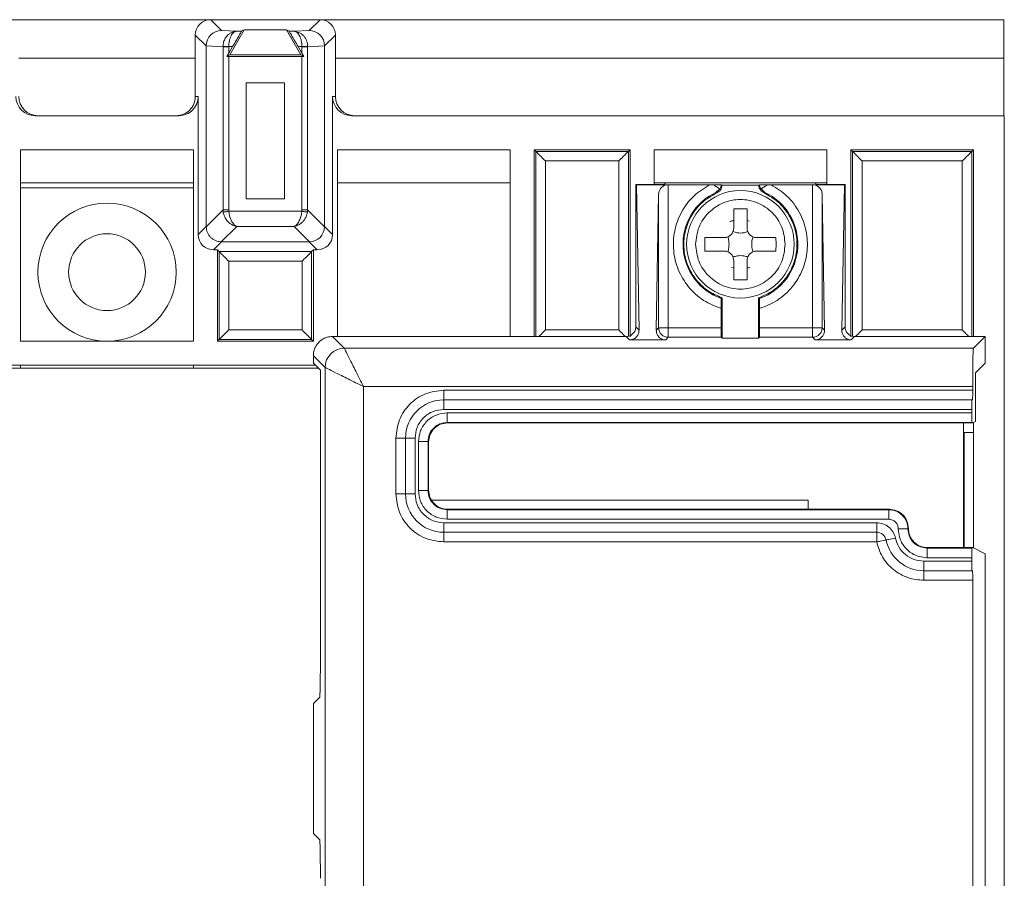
# Paper-space layout 'Blatt2' of a CAD drawing. Header units: millimetres. Extents: x 257 to 862, y 404 to 535.
# Tile 36 of 36: x 811 to 862, y 476 to 521. Entities that reach past the tile are written whole.
import ezdxf

# ---------------------------------------------------------------- set-up
doc = ezdxf.new("R2010")
doc.units = ezdxf.units.MM

psp = doc.layouts.new('Blatt2')

# ---------------------------------------------------------------- linework, layer by layer
at = {"color": 7, "linetype": 'Continuous', "lineweight": 15}
for p, q in [((810.102, 520.74), (820.902, 520.74)), ((821.466, 520.175), (820.902, 520.74)), ((826.602, 520.74), (820.902, 520.74)), ((826.037, 520.175), (826.602, 520.74)), ((826.602, 520.74), (862.233, 520.74)), ((862.233, 518.74), (862.233, 520.74)), ((821.898, 518.914), (822.649, 520.214)), ((822.515, 520.137), (822.649, 520.214)), ((822.649, 520.214), (824.855, 520.214)), ((825.605, 518.914), (824.855, 520.214)), ((824.855, 520.214), (824.989, 520.137)), ((820.667, 519.375), (820.102, 519.94)), ((820.102, 519.94), (820.102, 518.74)), ((821.466, 520.175), (822.26, 520.137)), ((822.26, 520.137), (822.515, 520.137)), ((824.989, 520.137), (825.244, 520.137)), ((825.244, 520.137), (826.037, 520.175)), ((825.404, 520.078), (825.244, 520.137)), ((825.244, 520.137), (825.503, 520.079)), ((827.402, 519.94), (826.836, 519.375)), ((827.402, 518.74), (827.402, 519.94)), ((821.549, 519.333), (820.667, 519.375)), ((820.667, 509.97), (820.667, 519.375)), ((821.549, 519.339), (821.549, 519.333)), ((821.549, 510.838), (821.549, 519.333)), ((821.844, 519.333), (821.549, 519.333)), ((821.844, 519.337), (822.044, 519.337)), ((821.844, 518.99), (822.044, 519.337)), ((821.844, 519.333), (821.844, 519.337)), ((821.844, 518.99), (821.844, 519.333)), ((825.459, 519.337), (825.659, 519.337)), ((825.459, 519.337), (825.659, 518.99)), ((825.659, 519.337), (825.659, 519.333)), ((825.659, 519.333), (825.659, 518.99)), ((825.954, 519.333), (825.659, 519.333)), ((826.836, 519.375), (825.954, 519.333)), ((825.954, 519.333), (825.954, 519.339)), ((825.954, 519.333), (825.954, 510.838)), ((826.836, 519.375), (826.836, 509.97)), ((810.902, 518.74), (820.102, 518.74)), ((820.102, 516.74), (820.102, 518.74)), ((821.752, 518.83), (821.844, 518.99)), ((821.898, 518.914), (821.752, 518.83)), ((821.844, 518.83), (821.752, 518.83)), ((821.844, 510.838), (821.844, 518.83)), ((821.844, 518.83), (825.659, 518.83)), ((825.605, 518.914), (821.898, 518.914)), ((825.752, 518.83), (825.605, 518.914)), ((825.659, 518.99), (825.752, 518.83)), ((825.659, 518.83), (825.659, 510.838)), ((825.752, 518.83), (825.659, 518.83)), ((827.402, 518.74), (827.402, 516.74)), ((827.402, 518.74), (862.233, 518.74)), ((862.233, 515.74), (862.233, 518.74)), ((822.749, 517.448), (824.755, 517.448)), ((822.749, 511.405), (822.749, 517.448)), ((824.755, 517.448), (824.755, 511.405)), ((820.102, 516.74), (820.25, 516.74)), ((820.25, 516.74), (820.25, 509.553)), ((827.253, 509.553), (827.253, 516.74)), ((827.253, 516.74), (827.402, 516.74)), ((811.753, 515.74), (819.25, 515.74)), ((862.252, 515.74), (828.253, 515.74)), ((862.252, 515.74), (862.252, 412.74)), ((820.002, 513.97), (811.002, 513.97)), ((811.002, 513.97), (811.002, 503.99)), ((820.002, 503.99), (820.002, 513.97)), ((827.502, 513.97), (827.502, 504.241)), ((836.502, 513.97), (827.502, 513.97)), ((836.502, 504.241), (836.502, 513.97)), ((837.752, 513.97), (837.752, 504.241)), ((837.752, 513.97), (837.841, 513.881)), ((842.752, 513.97), (837.752, 513.97)), ((842.663, 513.881), (837.841, 513.881)), ((842.752, 513.97), (842.663, 513.881)), ((842.752, 504.215), (842.752, 513.97)), ((844.002, 513.97), (844.002, 512.159)), ((853.002, 513.97), (844.002, 513.97)), ((853.002, 512.159), (853.002, 513.97)), ((854.252, 513.97), (854.252, 504.215)), ((854.252, 513.97), (854.341, 513.881)), ((860.652, 513.97), (854.252, 513.97)), ((860.563, 513.881), (854.341, 513.881)), ((860.652, 513.97), (860.563, 513.881)), ((860.652, 504.241), (860.652, 513.97)), ((838.341, 513.381), (838.341, 504.579)), ((842.163, 513.381), (838.341, 513.381)), ((842.163, 504.579), (842.163, 513.381)), ((860.063, 513.381), (854.841, 513.381)), ((854.841, 513.381), (854.841, 504.579)), ((860.063, 504.579), (860.063, 513.381)), ((811.002, 512.238), (820.002, 512.238)), ((811.002, 511.99), (820.002, 511.99)), ((836.502, 512.238), (827.502, 512.238)), ((843.052, 512.159), (843.052, 504.741)), ((843.087, 512.141), (843.052, 512.159)), ((844.502, 512.159), (843.052, 512.159)), ((843.22, 504.572), (843.087, 512.141)), ((843.087, 512.141), (844.743, 512.141)), ((853.002, 512.238), (844.002, 512.238)), ((844.66, 512.238), (844.502, 512.159)), ((844.743, 512.141), (846.896, 512.141)), ((844.743, 512.141), (844.743, 504.698)), ((846.896, 512.141), (847.099, 512.141)), ((847.51, 512.137), (847.554, 512.115)), ((847.554, 512.115), (849.449, 512.115)), ((849.449, 512.115), (849.493, 512.137)), ((849.904, 512.141), (850.108, 512.141)), ((850.108, 512.141), (852.26, 512.141)), ((852.26, 512.141), (853.917, 512.141)), ((852.26, 504.698), (852.26, 512.141)), ((852.502, 512.159), (852.344, 512.238)), ((853.952, 512.159), (852.502, 512.159)), ((853.917, 512.141), (853.783, 504.572)), ((853.917, 512.141), (853.952, 512.159)), ((853.952, 504.741), (853.952, 512.159)), ((844.243, 511.656), (844.118, 504.572)), ((844.243, 504.698), (844.243, 511.656)), ((847.227, 511.748), (847.424, 511.924)), ((847.267, 511.718), (847.227, 511.748)), ((849.776, 511.748), (849.579, 511.924)), ((849.776, 511.748), (849.737, 511.718)), ((852.886, 504.572), (852.76, 511.656)), ((852.76, 511.656), (852.76, 504.698)), ((824.755, 511.405), (822.749, 511.405)), ((820.667, 509.957), (821.549, 510.838)), ((821.549, 510.838), (821.844, 510.838)), ((821.56, 510.718), (821.549, 510.838)), ((821.85, 510.763), (821.844, 510.838)), ((825.654, 510.763), (821.85, 510.763)), ((825.659, 510.838), (825.654, 510.763)), ((825.659, 510.838), (825.954, 510.838)), ((825.954, 510.838), (825.944, 510.718)), ((825.954, 510.838), (826.836, 509.957)), ((848.152, 510.891), (848.852, 510.891)), ((848.152, 509.891), (848.152, 510.891)), ((848.852, 510.891), (848.852, 509.891)), ((820.25, 509.553), (820.667, 509.97)), ((820.667, 509.957), (820.667, 509.97)), ((822.26, 509.976), (821.454, 509.17)), ((825.244, 509.976), (822.26, 509.976)), ((825.244, 509.976), (826.05, 509.17)), ((826.836, 509.97), (827.253, 509.553)), ((847.961, 510.223), (848.147, 510.292)), ((848.852, 510.274), (848.967, 510.252)), ((821.467, 509.17), (821.05, 508.753)), ((821.467, 509.17), (821.454, 509.17)), ((826.037, 509.17), (821.467, 509.17)), ((826.037, 509.17), (826.05, 509.17)), ((826.037, 509.17), (826.453, 508.753)), ((846.647, 509.041), (846.652, 509.391)), ((846.652, 508.691), (846.647, 509.041)), ((846.652, 509.391), (847.652, 509.391)), ((849.352, 509.391), (850.352, 509.391)), ((850.352, 509.391), (850.357, 509.041)), ((850.357, 509.041), (850.352, 508.691)), ((821.05, 508.753), (821.252, 508.753)), ((821.252, 508.753), (821.341, 508.662)), ((821.252, 508.753), (821.252, 503.99)), ((821.341, 508.662), (826.163, 508.662)), ((821.341, 508.662), (821.341, 504.079)), ((826.163, 508.662), (826.252, 508.753)), ((826.163, 504.079), (826.163, 508.662)), ((826.252, 508.753), (826.453, 508.753)), ((826.252, 503.99), (826.252, 508.753)), ((847.652, 508.691), (846.652, 508.691)), ((850.352, 508.691), (849.352, 508.691)), ((821.841, 508.162), (821.841, 504.579)), ((825.663, 508.162), (821.841, 508.162)), ((825.663, 504.579), (825.663, 508.162)), ((848.152, 507.191), (848.152, 508.191)), ((848.852, 508.191), (848.852, 507.191)), ((848.152, 507.808), (848.036, 507.83)), ((848.852, 507.191), (848.152, 507.191)), ((847.554, 506.25), (847.51, 506.219)), ((847.554, 504.154), (847.554, 506.25)), ((849.449, 504.154), (849.449, 506.25)), ((849.493, 506.219), (849.449, 506.25)), ((847.502, 505.696), (847.502, 504.698)), ((849.502, 504.698), (849.502, 505.696)), ((821.841, 504.579), (825.663, 504.579)), ((838.341, 504.579), (842.163, 504.579)), ((843.052, 504.741), (843.22, 504.572)), ((844.118, 504.572), (844.243, 504.698)), ((844.743, 504.698), (847.502, 504.698)), ((844.743, 504.198), (844.743, 504.347)), ((849.502, 504.698), (852.26, 504.698)), ((852.76, 504.698), (852.886, 504.572)), ((853.783, 504.572), (853.952, 504.741)), ((854.841, 504.579), (860.063, 504.579)), ((811.002, 503.99), (820.002, 503.99)), ((821.252, 503.99), (821.341, 504.079)), ((821.252, 503.99), (826.252, 503.99)), ((821.341, 504.079), (826.163, 504.079)), ((826.252, 503.99), (826.163, 504.079)), ((827.863, 503.63), (827.252, 504.241)), ((827.252, 504.241), (842.552, 504.241)), ((842.729, 504.063), (842.552, 504.241)), ((844.609, 504.063), (842.729, 504.063)), ((844.743, 504.198), (844.609, 504.063)), ((847.51, 504.198), (844.743, 504.198)), ((847.554, 504.154), (847.51, 504.198)), ((849.449, 504.154), (847.554, 504.154)), ((849.493, 504.198), (849.449, 504.154)), ((852.26, 504.198), (849.493, 504.198)), ((852.395, 504.063), (852.26, 504.198)), ((854.274, 504.063), (852.395, 504.063)), ((854.452, 504.241), (854.274, 504.063)), ((854.452, 504.241), (861.252, 504.241)), ((860.64, 503.63), (861.252, 504.241)), ((861.252, 502.852), (861.252, 504.241)), ((827.863, 503.63), (860.64, 503.63)), ((826.863, 502.63), (826.252, 503.241)), ((826.252, 502.852), (826.252, 503.241)), ((826.618, 502.486), (826.252, 502.852)), ((861.252, 502.852), (860.746, 502.346)), ((826.514, 502.59), (259.333, 502.59)), ((826.364, 502.74), (807.252, 502.74)), ((811.002, 502.59), (811.002, 502.74)), ((820.002, 502.74), (820.002, 502.59)), ((826.618, 502.486), (826.618, 487.462)), ((826.863, 425.853), (826.863, 502.63)), ((860.746, 502.346), (860.746, 499.811)), ((828.863, 501.63), (828.863, 426.852)), ((860.606, 501.63), (828.863, 501.63)), ((833.052, 500.941), (833.052, 501.441)), ((833.052, 501.441), (860.606, 501.441)), ((860.606, 501.441), (860.606, 501.63)), ((833.052, 500.941), (860.562, 500.941)), ((833.052, 500.941), (833.052, 500.441)), ((860.562, 500.941), (860.597, 500.941)), ((833.052, 500.441), (860.554, 500.441)), ((833.23, 500.263), (833.23, 499.763)), ((860.554, 500.263), (833.23, 500.263)), ((860.554, 500.263), (860.554, 500.441)), ((833.23, 499.763), (860.562, 499.763)), ((833.252, 499.741), (833.23, 499.763)), ((860.606, 499.741), (833.252, 499.741)), ((860.133, 493.241), (860.133, 499.741)), ((860.606, 499.741), (860.562, 499.763)), ((860.746, 499.811), (860.606, 499.741)), ((860.652, 493.218), (860.652, 499.764)), ((860.133, 499.24), (860.652, 499.24)), ((830.552, 496.041), (830.552, 498.941)), ((831.052, 498.941), (830.552, 498.941)), ((831.052, 498.941), (831.052, 496.041)), ((831.052, 498.941), (831.552, 498.941)), ((831.552, 498.941), (831.552, 496.041)), ((831.73, 496.219), (831.73, 498.763)), ((832.23, 496.219), (832.23, 498.763)), ((832.252, 498.741), (832.23, 498.763)), ((832.252, 496.241), (832.252, 498.741)), ((831.73, 496.219), (832.23, 496.219)), ((832.23, 496.219), (832.252, 496.241)), ((831.052, 496.041), (830.552, 496.041)), ((831.552, 496.041), (831.052, 496.041)), ((852.033, 495.71), (832.427, 495.71)), ((852.033, 495.241), (852.033, 495.71)), ((833.23, 495.219), (833.252, 495.241)), ((833.23, 494.719), (833.23, 495.219)), ((856.23, 495.219), (833.23, 495.219)), ((856.252, 495.241), (833.252, 495.241)), ((856.252, 495.241), (856.23, 495.219)), ((856.23, 494.719), (856.23, 495.219)), ((833.052, 494.541), (855.602, 494.541)), ((833.052, 494.541), (833.052, 494.041)), ((856.23, 494.719), (833.23, 494.719)), ((855.602, 494.541), (855.602, 494.041)), ((833.052, 494.041), (855.602, 494.041)), ((833.052, 494.041), (833.052, 493.541)), ((857.23, 494.219), (857.252, 494.241)), ((855.602, 493.541), (833.052, 493.541)), ((858.23, 493.219), (858.252, 493.241)), ((858.23, 493.219), (858.23, 492.719)), ((860.562, 493.219), (858.23, 493.219)), ((860.606, 493.241), (858.252, 493.241)), ((860.562, 493.219), (860.606, 493.241)), ((861.252, 492.918), (860.606, 493.241)), ((858.052, 492.541), (860.554, 492.541)), ((858.052, 492.541), (858.052, 492.041)), ((860.554, 492.719), (858.23, 492.719)), ((860.554, 492.541), (860.554, 492.719)), ((861.252, 469.764), (861.252, 492.918)), ((858.052, 492.041), (860.562, 492.041)), ((858.052, 491.541), (858.052, 492.041)), ((860.597, 492.041), (860.562, 492.041)), ((860.606, 491.541), (858.052, 491.541)), ((860.606, 471.141), (860.606, 491.541)), ((826.584, 485.462), (826.252, 485.13)), ((826.252, 485.13), (826.252, 478.352)), ((826.252, 478.352), (826.584, 478.02))]:
    psp.add_line(p, q, dxfattribs=at)
at = {"color": 8, "linetype": 'Continuous', "lineweight": 15}
for p, q in [((837.841, 513.881), (837.841, 504.241)), ((842.663, 504.263), (842.663, 513.881)), ((854.341, 513.881), (854.341, 504.263)), ((860.563, 504.241), (860.563, 513.881)), ((860.152, 499.24), (860.152, 493.241))]:
    psp.add_line(p, q, dxfattribs=at)
at = {"color": 7, "linetype": 'Continuous', "lineweight": 15, "flags": 128}
for points in [[(821.549, 519.339), (821.563, 519.339), (821.585, 519.339), (821.615, 519.339), (821.652, 519.338), (821.695, 519.338), (821.742, 519.338), (821.792, 519.337), (821.844, 519.337)], [(825.659, 519.337), (825.711, 519.337), (825.761, 519.338), (825.809, 519.338), (825.851, 519.338), (825.888, 519.339), (825.918, 519.339), (825.941, 519.339), (825.954, 519.339)], [(821.56, 510.718), (821.574, 510.721), (821.597, 510.724), (821.627, 510.729), (821.663, 510.734), (821.705, 510.741), (821.751, 510.748), (821.799, 510.755), (821.85, 510.763)], [(825.944, 510.718), (825.929, 510.721), (825.907, 510.724), (825.877, 510.729), (825.841, 510.734), (825.799, 510.741), (825.753, 510.748), (825.704, 510.755), (825.654, 510.763)], [(856.582, 493.741), (856.486, 493.722), (856.395, 493.703), (856.31, 493.686), (856.236, 493.67), (856.175, 493.658), (856.129, 493.649), (856.102, 493.643), (856.092, 493.641)]]:
    psp.add_lwpolyline(points, dxfattribs=at)
at = {"color": 7, "linetype": 'Continuous', "lineweight": 15}
for centre, radius in [((848.502, 509.041), 2.8), ((815.502, 507.59), 3.6), ((815.502, 507.59), 2)]:
    psp.add_circle(centre, radius, dxfattribs=at)
for centre, radius, start, end in [((848.502, 509.041), 2.991, 115.2149, 250.6449), ((848.502, 509.041), 2.991, 289.3551, 64.7851), ((852.26, 504.698), 0.5, 270.0219, 314.9981), ((827.863, 502.629), 1, 90.0174, 179.9813), ((833.052, 498.941), 2, 90, 180), ((833.052, 496.041), 2, 180, 270), ((855.602, 493.541), 0.5, 11.537, 90), ((858.052, 494.041), 2, 191.537, 270)]:
    psp.add_arc(centre, radius, start, end, dxfattribs=at)
for centre, major_axis, ratio, start_param, end_param in [((820.902, 519.94), (-0.566, 0.566), 0.999921, 5.497827, 7.068544), ((826.602, 519.94), (0.566, 0.566), 0.999921, 5.497827, 7.068544), ((821.466, 519.375), (0.324, 0.732), 0.998842, 0.4171, 1.987045), ((826.037, 519.375), (-0.324, 0.732), 0.998842, 4.29614, 5.866085), ((811.753, 516.74), (-1, 0), 0.99996, 0, 1.570796), ((811.902, 516.74), (-1, 0), 0.99996, 0, 1.570796), ((819.102, 516.74), (-1, 0), 0.99996, 1.570796, 3.141593), ((819.25, 516.74), (-1, 0), 0.99996, 1.570796, 3.141593), ((828.253, 516.74), (-1, 0), 0.99996, 0, 1.570796), ((828.402, 516.74), (-1, 0), 0.99996, 0, 1.570796), ((826.037, 509.969), (0.566, 0.566), 0.998377, 3.94363, 5.481148), ((825.996, 510.01), (0.78, -0.335), 0.932781, 0.364185, 0.380785), ((821.05, 509.553), (-0.566, -0.566), 0.999921, 5.497827, 7.068544), ((826.453, 509.553), (0.566, -0.566), 0.999921, 5.497827, 7.068544)]:
    psp.add_ellipse(centre, major_axis=major_axis, ratio=ratio, start_param=start_param, end_param=end_param, dxfattribs=at)
at = {"color": 8, "linetype": 'Continuous', "lineweight": 15}
for points, knots in [([(821.549, 519.339), (821.555, 519.415), (821.568, 519.569), (821.658, 519.783), (821.752, 519.889), (821.8, 519.944)], [0, 0, 0, 0, 0.322886, 0.653666, 1, 1, 1, 1]), ([(825.659, 519.337), (825.657, 519.389), (825.653, 519.494), (825.629, 519.642), (825.589, 519.782), (825.518, 519.951), (825.449, 520.028), (825.404, 520.078)], [0, 0, 0, 0, 0.156967, 0.321065, 0.46951, 0.653219, 1, 1, 1, 1]), ([(825.503, 520.079), (825.587, 520.029), (825.716, 519.952), (825.836, 519.784), (825.903, 519.644), (825.945, 519.497), (825.951, 519.391), (825.954, 519.339)], [0, 0, 0, 0, 0.34685, 0.530483, 0.678919, 0.843013, 1, 1, 1, 1])]:
    psp.add_open_spline(points, degree=3, knots=knots, dxfattribs=at)
at = {"color": 7, "linetype": 'Continuous', "lineweight": 15}
for points, knots in [([(821.8, 519.944), (821.84, 519.977), (821.951, 520.07), (822.116, 520.129), (822.228, 520.135), (822.26, 520.137)], [0, 0, 0, 0, 0.2840945, 0.7956377, 1, 1, 1, 1]), ([(822.26, 520.137), (822.202, 520.125), (822.088, 520.101), (821.983, 519.94), (821.911, 519.773), (821.872, 519.632), (821.849, 519.487), (821.846, 519.385), (821.844, 519.337)], [0, 0, 0, 0, 0.2652399, 0.5229816, 0.6583884, 0.7698511, 0.89074, 1, 1, 1, 1]), ([(822.044, 519.337), (822.106, 519.444), (822.221, 519.643), (822.351, 519.864), (822.43, 519.999), (822.477, 520.078), (822.507, 520.127), (822.512, 520.134), (822.515, 520.137)], [0, 0, 0, 0, 0.27441, 0.508466, 0.641422, 0.766933, 0.886036, 1, 1, 1, 1]), ([(824.989, 520.137), (824.991, 520.134), (824.997, 520.127), (825.027, 520.078), (825.073, 519.999), (825.153, 519.864), (825.282, 519.643), (825.397, 519.444), (825.459, 519.337)], [0, 0, 0, 0, 0.113952, 0.2330621, 0.3585708, 0.4915336, 0.7255905, 1, 1, 1, 1]), ([(837.841, 513.881), (837.842, 513.879), (837.846, 513.876), (837.877, 513.845), (837.96, 513.762), (838.125, 513.596), (838.264, 513.457), (838.341, 513.381)], [0, 0, 0, 0, 0.0867671, 0.1778195, 0.3796728, 0.6571033, 1, 1, 1, 1]), ([(842.663, 513.881), (842.661, 513.879), (842.658, 513.876), (842.627, 513.844), (842.544, 513.762), (842.379, 513.596), (842.24, 513.457), (842.163, 513.381)], [0, 0, 0, 0, 0.086763, 0.177819, 0.379645, 0.657109, 1, 1, 1, 1]), ([(854.341, 513.881), (854.342, 513.879), (854.346, 513.876), (854.377, 513.845), (854.46, 513.762), (854.625, 513.596), (854.764, 513.457), (854.841, 513.381)], [0, 0, 0, 0, 0.086764, 0.177829, 0.379649, 0.65707, 1, 1, 1, 1]), ([(860.563, 513.881), (860.561, 513.879), (860.558, 513.876), (860.527, 513.844), (860.444, 513.762), (860.279, 513.596), (860.14, 513.457), (860.063, 513.381)], [0, 0, 0, 0, 0.0868052, 0.177868, 0.3796135, 0.657101, 1, 1, 1, 1]), ([(844.743, 512.141), (844.71, 512.139), (844.642, 512.135), (844.543, 512.103), (844.45, 512.052), (844.352, 511.966), (844.265, 511.832), (844.251, 511.718), (844.243, 511.656)], [0, 0, 0, 0, 0.1057289, 0.2187791, 0.3423931, 0.4792099, 0.7194048, 1, 1, 1, 1]), ([(847.502, 505.696), (847.187, 505.82), (846.542, 506.074), (845.762, 506.796), (845.222, 507.7), (844.977, 508.71), (845.029, 509.748), (845.391, 510.736), (846.023, 511.591), (846.609, 511.961), (846.896, 512.141)], [0, 0, 0, 0, 0.122211, 0.25, 0.377789, 0.499999, 0.622208, 0.749999, 0.877788, 1, 1, 1, 1]), ([(847.099, 512.141), (847.155, 512.141), (847.266, 512.14), (847.398, 512.139), (847.49, 512.138), (847.504, 512.137), (847.51, 512.137)], [0, 0, 0, 0, 0.250021, 0.500002, 0.749997, 1, 1, 1, 1]), ([(847.424, 511.924), (847.382, 511.953), (847.291, 512.016), (847.166, 512.098), (847.099, 512.141)], [0, 0, 0, 0, 0.469733, 1, 1, 1, 1]), ([(847.554, 512.115), (847.546, 512.073), (847.531, 511.989), (847.466, 511.876), (847.38, 511.78), (847.305, 511.738), (847.267, 511.718)], [0, 0, 0, 0, 0.24924, 0.49996, 0.749192, 1, 1, 1, 1]), ([(847.424, 511.924), (847.454, 511.977), (847.492, 512.046), (847.506, 512.117), (847.51, 512.134), (847.51, 512.136), (847.51, 512.137)], [0, 0, 0, 0, 0.67586, 0.867312, 0.93981, 1, 1, 1, 1]), ([(849.737, 511.718), (849.699, 511.738), (849.624, 511.78), (849.537, 511.876), (849.473, 511.988), (849.457, 512.073), (849.449, 512.115)], [0, 0, 0, 0, 0.24919, 0.499951, 0.749231, 1, 1, 1, 1]), ([(849.493, 512.137), (849.5, 512.137), (849.513, 512.138), (849.605, 512.139), (849.738, 512.14), (849.849, 512.141), (849.904, 512.141)], [0, 0, 0, 0, 0.249995, 0.499997, 0.750053, 1, 1, 1, 1]), ([(849.579, 511.924), (849.549, 511.977), (849.511, 512.046), (849.497, 512.117), (849.494, 512.134), (849.493, 512.136), (849.493, 512.137)], [0, 0, 0, 0, 0.675585, 0.868298, 0.940159, 1, 1, 1, 1]), ([(850.108, 512.141), (850.394, 511.961), (850.98, 511.591), (851.612, 510.736), (851.974, 509.748), (852.027, 508.71), (851.782, 507.7), (851.242, 506.796), (850.461, 506.074), (849.817, 505.82), (849.502, 505.696)], [0, 0, 0, 0, 0.122207, 0.249997, 0.377788, 0.499998, 0.622208, 0.749999, 0.877788, 1, 1, 1, 1]), ([(849.579, 511.924), (849.622, 511.953), (849.712, 512.016), (849.838, 512.098), (849.904, 512.141)], [0, 0, 0, 0, 0.469838, 1, 1, 1, 1]), ([(852.76, 511.656), (852.753, 511.718), (852.738, 511.832), (852.651, 511.966), (852.553, 512.052), (852.461, 512.103), (852.362, 512.135), (852.293, 512.139), (852.26, 512.141)], [0, 0, 0, 0, 0.280595, 0.52079, 0.657608, 0.781222, 0.894271, 1, 1, 1, 1]), ([(847.267, 511.718), (847.012, 511.572), (846.502, 511.281), (845.942, 510.584), (845.599, 509.768), (845.514, 508.884), (845.692, 508.014), (846.118, 507.238), (846.747, 506.604), (847.285, 506.368), (847.554, 506.25)], [0, 0, 0, 0, 0.125, 0.249997, 0.374997, 0.499997, 0.624996, 0.749995, 0.874996, 1, 1, 1, 1]), ([(849.449, 506.25), (849.718, 506.368), (850.256, 506.604), (850.886, 507.238), (851.312, 508.014), (851.489, 508.884), (851.404, 509.768), (851.062, 510.584), (850.502, 511.281), (849.992, 511.572), (849.737, 511.718)], [0, 0, 0, 0, 0.124998, 0.249998, 0.374999, 0.499999, 0.624999, 0.749997, 0.874999, 1, 1, 1, 1]), ([(846.168, 509.041), (846.203, 509.347), (846.274, 509.957), (846.813, 510.734), (847.584, 511.253), (848.502, 511.435), (849.419, 511.253), (850.19, 510.734), (850.73, 509.957), (850.8, 509.347), (850.835, 509.041)], [0, 0, 0, 0, 0.125, 0.250001, 0.374999, 0.5, 0.625001, 0.749999, 0.875, 1, 1, 1, 1]), ([(822.26, 509.976), (822.236, 509.981), (822.15, 509.997), (821.967, 510.071), (821.768, 510.241), (821.619, 510.477), (821.58, 510.637), (821.56, 510.718)], [0, 0, 0, 0, 0.080089, 0.283768, 0.588469, 0.788646, 1, 1, 1, 1]), ([(821.85, 510.763), (821.858, 510.697), (821.876, 510.564), (821.933, 510.374), (822.009, 510.217), (822.109, 510.056), (822.2, 510.008), (822.26, 509.976)], [0, 0, 0, 0, 0.166043, 0.33892, 0.527065, 0.690003, 1, 1, 1, 1]), ([(825.654, 510.763), (825.644, 510.689), (825.623, 510.537), (825.542, 510.301), (825.435, 510.108), (825.332, 510.014), (825.268, 509.984), (825.249, 509.978), (825.244, 509.976)], [0, 0, 0, 0, 0.18774, 0.385198, 0.673525, 0.899248, 0.974881, 1, 1, 1, 1]), ([(825.944, 510.718), (825.932, 510.664), (825.908, 510.552), (825.832, 510.393), (825.731, 510.248), (825.578, 510.104), (825.406, 510.011), (825.287, 509.985), (825.244, 509.976)], [0, 0, 0, 0, 0.141267, 0.286022, 0.446427, 0.606919, 0.858216, 1, 1, 1, 1]), ([(821.454, 509.17), (821.349, 509.184), (821.144, 509.211), (820.89, 509.392), (820.708, 509.647), (820.681, 509.851), (820.667, 509.957)], [0, 0, 0, 0, 0.257025, 0.500001, 0.742949, 1, 1, 1, 1]), ([(847.955, 510.214), (847.977, 510.228), (848.037, 510.263), (848.108, 510.27), (848.152, 510.274)], [0, 0, 0, 0, 0.37049, 1, 1, 1, 1]), ([(847.652, 509.391), (847.686, 509.393), (847.753, 509.397), (847.878, 509.438), (848.014, 509.529), (848.105, 509.665), (848.146, 509.79), (848.15, 509.857), (848.152, 509.891)], [0, 0, 0, 0, 0.13062, 0.257632, 0.49997, 0.742349, 0.869348, 1, 1, 1, 1]), ([(847.843, 509.429), (847.864, 509.359), (847.902, 509.237), (847.91, 509.1), (847.914, 509.041)], [0, 0, 0, 0, 0.572192, 1, 1, 1, 1]), ([(848.89, 509.7), (848.819, 509.679), (848.697, 509.643), (848.502, 509.623), (848.307, 509.643), (848.185, 509.679), (848.114, 509.7)], [0, 0, 0, 0, 0.289746, 0.5, 0.710254, 1, 1, 1, 1]), ([(848.852, 509.891), (848.854, 509.857), (848.858, 509.79), (848.898, 509.665), (848.989, 509.529), (849.126, 509.438), (849.251, 509.397), (849.318, 509.393), (849.352, 509.391)], [0, 0, 0, 0, 0.130664, 0.257683, 0.499987, 0.742381, 0.869312, 1, 1, 1, 1]), ([(849.089, 509.041), (849.093, 509.1), (849.102, 509.237), (849.139, 509.359), (849.161, 509.429)], [0, 0, 0, 0, 0.427639, 1, 1, 1, 1]), ([(850.835, 509.041), (850.8, 508.736), (850.73, 508.125), (850.19, 507.348), (849.419, 506.829), (848.502, 506.647), (847.584, 506.829), (846.813, 507.348), (846.274, 508.125), (846.203, 508.736), (846.168, 509.041)], [0, 0, 0, 0, 0.1249998, 0.2500001, 0.3749989, 0.5, 0.6250011, 0.7499999, 0.8750002, 1, 1, 1, 1]), ([(847.914, 509.041), (847.91, 508.982), (847.902, 508.845), (847.864, 508.723), (847.843, 508.653)], [0, 0, 0, 0, 0.427644, 1, 1, 1, 1]), ([(849.161, 508.653), (849.139, 508.723), (849.102, 508.845), (849.093, 508.982), (849.089, 509.041)], [0, 0, 0, 0, 0.572193, 1, 1, 1, 1]), ([(821.841, 508.162), (821.764, 508.239), (821.625, 508.378), (821.46, 508.544), (821.377, 508.626), (821.346, 508.657), (821.342, 508.661), (821.341, 508.662)], [0, 0, 0, 0, 0.3428558, 0.6203384, 0.82218, 0.9132503, 1, 1, 1, 1]), ([(826.163, 508.662), (826.161, 508.661), (826.158, 508.657), (826.127, 508.626), (826.044, 508.544), (825.879, 508.378), (825.74, 508.239), (825.663, 508.162)], [0, 0, 0, 0, 0.086791, 0.177879, 0.379691, 0.657156, 1, 1, 1, 1]), ([(848.152, 508.191), (848.15, 508.225), (848.146, 508.292), (848.105, 508.417), (848.014, 508.554), (847.878, 508.645), (847.753, 508.685), (847.686, 508.689), (847.652, 508.691)], [0, 0, 0, 0, 0.13067, 0.257673, 0.50003, 0.74237, 0.869381, 1, 1, 1, 1]), ([(848.114, 508.382), (848.185, 508.403), (848.307, 508.439), (848.502, 508.46), (848.697, 508.439), (848.819, 508.403), (848.89, 508.382)], [0, 0, 0, 0, 0.289746, 0.5, 0.710254, 1, 1, 1, 1]), ([(849.352, 508.691), (849.318, 508.689), (849.251, 508.685), (849.126, 508.645), (848.989, 508.554), (848.898, 508.417), (848.858, 508.292), (848.854, 508.225), (848.852, 508.191)], [0, 0, 0, 0, 0.130686, 0.257689, 0.500007, 0.742368, 0.869358, 1, 1, 1, 1]), ([(848.995, 507.84), (848.99, 507.837), (848.947, 507.814), (848.896, 507.811), (848.852, 507.808)], [0, 0, 0, 0, 0.111264, 1, 1, 1, 1]), ([(847.51, 506.219), (847.509, 506.211), (847.507, 506.194), (847.504, 506.075), (847.502, 505.903), (847.502, 505.765), (847.502, 505.696)], [0, 0, 0, 0, 0.2374306, 0.4826326, 0.7384003, 1, 1, 1, 1]), ([(849.502, 505.696), (849.502, 505.765), (849.501, 505.902), (849.499, 506.076), (849.497, 506.171), (849.495, 506.212), (849.494, 506.217), (849.493, 506.219)], [0, 0, 0, 0, 0.261279, 0.5167324, 0.7616349, 0.8803608, 1, 1, 1, 1]), ([(821.341, 504.079), (821.342, 504.08), (821.346, 504.084), (821.377, 504.115), (821.46, 504.197), (821.625, 504.363), (821.764, 504.502), (821.841, 504.579)], [0, 0, 0, 0, 0.086806, 0.177887, 0.379606, 0.657096, 1, 1, 1, 1]), ([(826.163, 504.079), (826.161, 504.08), (826.158, 504.083), (826.127, 504.114), (826.044, 504.198), (825.878, 504.363), (825.74, 504.502), (825.663, 504.579)], [0, 0, 0, 0, 0.086759, 0.177827, 0.379647, 0.657109, 1, 1, 1, 1]), ([(838.341, 504.579), (838.262, 504.5), (838.141, 504.378), (838.04, 504.277), (838.003, 504.241)], [0, 0, 0, 0, 0.641692, 1, 1, 1, 1]), ([(842.5, 504.241), (842.464, 504.277), (842.363, 504.378), (842.241, 504.5), (842.163, 504.579)], [0, 0, 0, 0, 0.358308, 1, 1, 1, 1]), ([(843.052, 504.741), (843.044, 504.676), (843.029, 504.545), (842.914, 504.379), (842.748, 504.264), (842.617, 504.249), (842.552, 504.241)], [0, 0, 0, 0, 0.25, 0.499988, 0.74998, 1, 1, 1, 1]), ([(843.22, 504.572), (843.215, 504.508), (843.205, 504.39), (843.111, 504.231), (842.986, 504.127), (842.85, 504.072), (842.769, 504.066), (842.729, 504.063)], [0, 0, 0, 0, 0.282721, 0.523827, 0.747704, 0.877331, 1, 1, 1, 1]), ([(844.118, 504.572), (844.123, 504.508), (844.134, 504.39), (844.217, 504.25), (844.313, 504.158), (844.406, 504.104), (844.506, 504.07), (844.575, 504.066), (844.609, 504.063)], [0, 0, 0, 0, 0.282489, 0.523397, 0.660842, 0.784016, 0.89579, 1, 1, 1, 1]), ([(844.243, 504.698), (844.251, 504.632), (844.266, 504.501), (844.381, 504.336), (844.547, 504.22), (844.678, 504.205), (844.743, 504.198)], [0, 0, 0, 0, 0.250002, 0.500039, 0.75, 1, 1, 1, 1]), ([(844.743, 504.698), (844.678, 504.698), (844.549, 504.698), (844.385, 504.698), (844.269, 504.698), (844.252, 504.698), (844.243, 504.698)], [0, 0, 0, 0, 0.2499836, 0.4999716, 0.7499914, 1, 1, 1, 1]), ([(844.743, 504.347), (844.743, 504.372), (844.743, 504.42), (844.743, 504.507), (844.743, 504.6), (844.743, 504.665), (844.743, 504.698)], [0, 0, 0, 0, 0.250002, 0.500001, 0.750002, 1, 1, 1, 1]), ([(847.502, 504.698), (847.502, 504.663), (847.502, 504.593), (847.503, 504.469), (847.504, 504.339), (847.506, 504.25), (847.508, 504.205), (847.51, 504.2), (847.51, 504.198)], [0, 0, 0, 0, 0.135212, 0.269928, 0.49996, 0.73, 0.8635, 1, 1, 1, 1]), ([(849.493, 504.198), (849.494, 504.2), (849.495, 504.206), (849.497, 504.25), (849.499, 504.339), (849.501, 504.469), (849.502, 504.592), (849.502, 504.662), (849.502, 504.698)], [0, 0, 0, 0, 0.135221, 0.2699421, 0.4999812, 0.7300143, 0.86351, 1, 1, 1, 1]), ([(852.26, 504.698), (852.26, 504.633), (852.26, 504.503), (852.26, 504.339), (852.26, 504.223), (852.26, 504.206), (852.26, 504.198)], [0, 0, 0, 0, 0.249999, 0.499999, 0.75, 1, 1, 1, 1]), ([(852.26, 504.698), (852.325, 504.698), (852.455, 504.698), (852.619, 504.698), (852.735, 504.698), (852.752, 504.698), (852.76, 504.698)], [0, 0, 0, 0, 0.249978, 0.500026, 0.749997, 1, 1, 1, 1]), ([(852.886, 504.572), (852.88, 504.508), (852.87, 504.39), (852.776, 504.231), (852.651, 504.127), (852.515, 504.072), (852.434, 504.066), (852.395, 504.063)], [0, 0, 0, 0, 0.28272, 0.52383, 0.747753, 0.877328, 1, 1, 1, 1]), ([(852.614, 504.344), (852.636, 504.369), (852.679, 504.418), (852.725, 504.505), (852.755, 504.599), (852.758, 504.665), (852.76, 504.698)], [0, 0, 0, 0, 0.2499956, 0.4999872, 0.7500098, 1, 1, 1, 1]), ([(854.274, 504.063), (854.234, 504.066), (854.153, 504.072), (854.017, 504.127), (853.892, 504.231), (853.799, 504.39), (853.789, 504.508), (853.783, 504.572)], [0, 0, 0, 0, 0.122911, 0.252317, 0.476191, 0.717292, 1, 1, 1, 1]), ([(854.452, 504.241), (854.386, 504.249), (854.255, 504.264), (854.09, 504.379), (853.974, 504.545), (853.959, 504.676), (853.952, 504.741)], [0, 0, 0, 0, 0.250026, 0.499959, 0.749995, 1, 1, 1, 1]), ([(854.841, 504.579), (854.763, 504.5), (854.641, 504.378), (854.54, 504.277), (854.503, 504.241)], [0, 0, 0, 0, 0.641711, 1, 1, 1, 1]), ([(860.4, 504.241), (860.364, 504.277), (860.263, 504.378), (860.141, 504.5), (860.063, 504.579)], [0, 0, 0, 0, 0.358355, 1, 1, 1, 1]), ([(826.252, 503.241), (826.259, 503.335), (826.273, 503.504), (826.378, 503.747), (826.535, 503.958), (826.746, 504.115), (826.988, 504.22), (827.158, 504.234), (827.252, 504.241)], [0, 0, 0, 0, 0.1794983, 0.3228019, 0.5000106, 0.6771678, 0.8204751, 1, 1, 1, 1]), ([(828.863, 501.63), (828.726, 501.905), (828.459, 502.437), (828.13, 503.095), (827.91, 503.536), (827.878, 503.599), (827.863, 503.63)], [0, 0, 0, 0, 0.279466, 0.541274, 0.779799, 1, 1, 1, 1]), ([(860.606, 501.63), (860.606, 501.882), (860.607, 502.399), (860.615, 503.031), (860.624, 503.401), (860.632, 503.59), (860.637, 503.616), (860.64, 503.63)], [0, 0, 0, 0, 0.242998, 0.499196, 0.711189, 0.846097, 1, 1, 1, 1]), ([(828.863, 501.63), (828.589, 501.767), (828.059, 502.032), (827.396, 502.363), (827.037, 502.543), (826.889, 502.617), (826.872, 502.626), (826.863, 502.63)], [0, 0, 0, 0, 0.278538, 0.539394, 0.777068, 0.889677, 1, 1, 1, 1]), ([(830.552, 498.941), (830.589, 499.269), (830.664, 499.924), (831.243, 500.75), (832.069, 501.328), (832.724, 501.404), (833.052, 501.441)], [0, 0, 0, 0, 0.250002, 0.500002, 0.749998, 1, 1, 1, 1]), ([(860.597, 500.941), (860.598, 500.944), (860.599, 500.95), (860.601, 500.992), (860.602, 501.051), (860.604, 501.144), (860.605, 501.276), (860.606, 501.389), (860.606, 501.441)], [0, 0, 0, 0, 0.155021, 0.301536, 0.439533, 0.569009, 0.801397, 1, 1, 1, 1]), ([(860.554, 500.441), (860.554, 500.493), (860.554, 500.606), (860.555, 500.738), (860.557, 500.831), (860.558, 500.891), (860.56, 500.933), (860.562, 500.938), (860.562, 500.941)], [0, 0, 0, 0, 0.198607, 0.43099, 0.560462, 0.698464, 0.84498, 1, 1, 1, 1]), ([(833.052, 500.441), (832.863, 500.421), (832.572, 500.39), (832.222, 500.203), (831.984, 500.009), (831.79, 499.771), (831.603, 499.421), (831.572, 499.13), (831.552, 498.941)], [0, 0, 0, 0, 0.2394327, 0.3695947, 0.4999995, 0.6301599, 0.7605558, 1, 1, 1, 1]), ([(831.73, 498.763), (831.752, 498.959), (831.797, 499.352), (832.145, 499.85), (832.642, 500.196), (833.035, 500.241), (833.23, 500.263)], [0, 0, 0, 0, 0.249039, 0.500464, 0.75176, 1, 1, 1, 1]), ([(860.562, 499.763), (860.561, 499.766), (860.56, 499.772), (860.558, 499.815), (860.557, 499.874), (860.555, 499.967), (860.554, 500.099), (860.554, 500.211), (860.554, 500.263)], [0, 0, 0, 0, 0.154594, 0.300793, 0.438603, 0.568014, 0.800649, 1, 1, 1, 1]), ([(832.23, 498.763), (832.245, 498.894), (832.275, 499.156), (832.506, 499.487), (832.837, 499.718), (833.099, 499.748), (833.23, 499.763)], [0, 0, 0, 0, 0.24998, 0.499986, 0.749967, 1, 1, 1, 1]), ([(832.252, 498.741), (832.267, 498.872), (832.297, 499.134), (832.528, 499.465), (832.859, 499.696), (833.121, 499.726), (833.252, 499.741)], [0, 0, 0, 0, 0.250007, 0.50001, 0.749993, 1, 1, 1, 1]), ([(831.73, 498.763), (831.795, 498.763), (831.925, 498.763), (832.09, 498.763), (832.206, 498.763), (832.222, 498.763), (832.23, 498.763)], [0, 0, 0, 0, 0.250048, 0.500008, 0.75, 1, 1, 1, 1]), ([(833.23, 494.719), (833.034, 494.742), (832.641, 494.787), (832.143, 495.134), (831.797, 495.631), (831.752, 496.024), (831.73, 496.219)], [0, 0, 0, 0, 0.249024, 0.500451, 0.751752, 1, 1, 1, 1]), ([(833.23, 495.219), (833.099, 495.234), (832.837, 495.264), (832.506, 495.496), (832.275, 495.826), (832.245, 496.088), (832.23, 496.219)], [0, 0, 0, 0, 0.249957, 0.499957, 0.749965, 1, 1, 1, 1]), ([(833.252, 495.241), (833.121, 495.256), (832.859, 495.286), (832.528, 495.518), (832.297, 495.848), (832.267, 496.11), (832.252, 496.241)], [0, 0, 0, 0, 0.250008, 0.49999, 0.749995, 1, 1, 1, 1]), ([(833.052, 493.541), (832.724, 493.579), (832.069, 493.654), (831.243, 494.232), (830.664, 495.058), (830.589, 495.714), (830.552, 496.041)], [0, 0, 0, 0, 0.250002, 0.499999, 0.7499989, 1, 1, 1, 1]), ([(831.552, 496.041), (831.572, 495.853), (831.603, 495.561), (831.79, 495.212), (831.983, 494.973), (832.222, 494.779), (832.572, 494.592), (832.863, 494.561), (833.052, 494.541)], [0, 0, 0, 0, 0.239443, 0.36961, 0.499999, 0.630167, 0.760567, 1, 1, 1, 1]), ([(857.23, 494.219), (857.215, 494.35), (857.185, 494.613), (856.953, 494.943), (856.623, 495.174), (856.361, 495.204), (856.23, 495.219)], [0, 0, 0, 0, 0.250107, 0.50014, 0.750121, 1, 1, 1, 1]), ([(856.252, 495.241), (856.383, 495.226), (856.645, 495.196), (856.975, 494.965), (857.207, 494.634), (857.237, 494.372), (857.252, 494.241)], [0, 0, 0, 0, 0.249997, 0.500006, 0.750006, 1, 1, 1, 1]), ([(855.602, 494.541), (855.713, 494.53), (855.941, 494.508), (856.247, 494.33), (856.482, 494.067), (856.549, 493.848), (856.582, 493.741)], [0, 0, 0, 0, 0.242541, 0.500006, 0.757481, 1, 1, 1, 1]), ([(856.73, 494.219), (856.723, 494.284), (856.708, 494.415), (856.592, 494.581), (856.427, 494.697), (856.295, 494.712), (856.23, 494.719)], [0, 0, 0, 0, 0.247398, 0.498749, 0.750487, 1, 1, 1, 1]), ([(855.602, 494.041), (855.602, 494.034), (855.602, 494.019), (855.602, 493.903), (855.602, 493.738), (855.602, 493.607), (855.602, 493.541)], [0, 0, 0, 0, 0.249997, 0.500001, 0.749998, 1, 1, 1, 1]), ([(858.23, 492.719), (858.034, 492.742), (857.641, 492.787), (857.143, 493.134), (856.797, 493.631), (856.752, 494.024), (856.73, 494.219)], [0, 0, 0, 0, 0.24904, 0.50046, 0.75176, 1, 1, 1, 1]), ([(856.73, 494.219), (856.792, 494.219), (856.889, 494.219), (857.005, 494.219), (857.084, 494.219), (857.149, 494.219), (857.212, 494.219), (857.223, 494.219), (857.23, 494.219)], [0, 0, 0, 0, 0.23959, 0.368408, 0.500017, 0.631555, 0.760412, 1, 1, 1, 1]), ([(858.23, 493.219), (858.099, 493.234), (857.837, 493.264), (857.506, 493.496), (857.275, 493.826), (857.245, 494.088), (857.23, 494.219)], [0, 0, 0, 0, 0.249981, 0.499972, 0.749972, 1, 1, 1, 1]), ([(858.252, 493.241), (858.121, 493.256), (857.859, 493.286), (857.528, 493.518), (857.297, 493.848), (857.267, 494.11), (857.252, 494.241)], [0, 0, 0, 0, 0.250005, 0.499988, 0.749996, 1, 1, 1, 1]), ([(855.602, 493.541), (855.666, 493.554), (855.795, 493.58), (855.957, 493.614), (856.07, 493.637), (856.085, 493.64), (856.092, 493.641)], [0, 0, 0, 0, 0.249981, 0.500016, 0.749995, 1, 1, 1, 1]), ([(858.052, 491.541), (857.775, 491.568), (857.204, 491.623), (856.441, 492.068), (855.852, 492.727), (855.684, 493.275), (855.602, 493.541)], [0, 0, 0, 0, 0.242531, 0.500011, 0.757472, 1, 1, 1, 1]), ([(856.582, 493.741), (856.631, 493.582), (856.732, 493.253), (857.085, 492.857), (857.543, 492.59), (857.886, 492.557), (858.052, 492.541)], [0, 0, 0, 0, 0.242534, 0.499987, 0.757475, 1, 1, 1, 1]), ([(860.554, 492.719), (860.554, 492.771), (860.554, 492.884), (860.555, 493.015), (860.557, 493.108), (860.558, 493.168), (860.56, 493.21), (860.561, 493.216), (860.562, 493.219)], [0, 0, 0, 0, 0.199351, 0.431986, 0.561397, 0.699207, 0.845406, 1, 1, 1, 1]), ([(860.562, 492.041), (860.562, 492.044), (860.56, 492.05), (860.558, 492.092), (860.557, 492.151), (860.555, 492.244), (860.554, 492.376), (860.554, 492.489), (860.554, 492.541)], [0, 0, 0, 0, 0.15502, 0.301538, 0.43954, 0.569013, 0.801397, 1, 1, 1, 1]), ([(860.606, 491.541), (860.606, 491.593), (860.605, 491.706), (860.604, 491.838), (860.602, 491.931), (860.601, 491.991), (860.599, 492.033), (860.598, 492.038), (860.597, 492.041)], [0, 0, 0, 0, 0.198603, 0.430987, 0.560466, 0.698463, 0.844979, 1, 1, 1, 1]), ([(826.618, 487.462), (826.618, 487.323), (826.618, 487.044), (826.615, 486.55), (826.609, 486.029), (826.6, 485.67), (826.591, 485.495), (826.586, 485.473), (826.584, 485.462)], [0, 0, 0, 0, 0.134773, 0.269935, 0.499987, 0.730048, 0.865131, 1, 1, 1, 1]), ([(826.584, 478.02), (826.586, 478.009), (826.591, 477.988), (826.6, 477.812), (826.609, 477.453), (826.615, 476.933), (826.618, 476.439), (826.618, 476.16), (826.618, 476.02)], [0, 0, 0, 0, 0.1347821, 0.2699481, 0.500009, 0.730062, 0.8651393, 1, 1, 1, 1])]:
    psp.add_open_spline(points, degree=3, knots=knots, dxfattribs=at)

doc.saveas('drawing.dxf')
